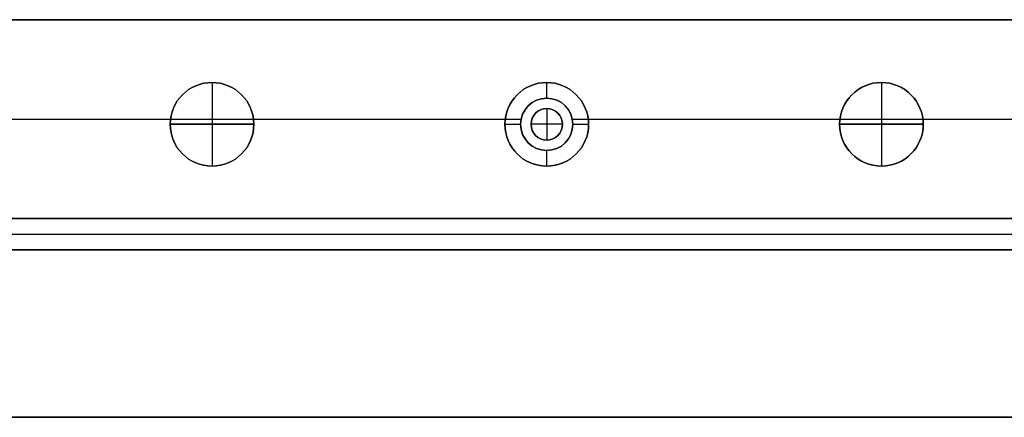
# Model space of a CAD drawing. Header units: millimetres. Extents: x -9 to 941, y -414 to 1186.
# Tile 3 of 26: x 128 to 222, y -414 to -376. Entities that reach past the tile are written whole.
import ezdxf

# ---------------------------------------------------------------- set-up
doc = ezdxf.new("R2010")
doc.units = ezdxf.units.MM
doc.header["$MEASUREMENT"] = 0

msp = doc.modelspace()

# ---------------------------------------------------------------- linework, layer by layer
for p, q in [((58.085, -376.45, -36.502), (873.735, -376.45, -36.502)), ((145.91, -382.45, -22.502), (145.91, -382.45, -0.502)), ((145.91, -382.45, -22.502), (145.91, -390.45, -22.502)), ((145.91, -382.45, 11.498), (145.91, -382.45, -0.502)), ((145.91, -382.45, 11.498), (145.91, -390.45, 11.498)), ((177.91, -383.95, -35.502), (177.91, -382.45, -35.502)), ((177.91, -382.45, -35.502), (177.91, -382.45, -72.502)), ((209.91, -382.45, -22.502), (209.91, -382.45, -0.502)), ((209.91, -382.45, -22.502), (209.91, -390.45, -22.502)), ((209.91, -382.45, 11.498), (209.91, -382.45, -0.502)), ((209.91, -382.45, 11.498), (209.91, -390.45, 11.498)), ((177.91, -383.95, -0.502), (177.91, -383.95, -35.502)), ((177.91, -384.95, 2.498), (177.91, -384.95, -0.502)), ((177.91, -384.95, 2.498), (177.91, -387.95, 2.498)), ((54.15, -385.95, -72.502), (173.941, -385.95, -72.502)), ((125.215, -385.95, -0.502), (141.941, -385.95, -0.502)), ((149.878, -385.95, -0.502), (175.46, -385.95, -0.502)), ((180.359, -385.95, -0.502), (205.941, -385.95, -0.502)), ((181.878, -385.95, -72.502), (461.941, -385.95, -72.502)), ((213.878, -385.95, -0.502), (269.941, -385.95, -0.502)), ((141.91, -386.45, -22.502), (141.91, -386.45, -0.502)), ((141.91, -386.45, -22.502), (149.91, -386.45, -22.502)), ((141.91, -386.45, 11.498), (141.91, -386.45, -0.502)), ((149.91, -386.45, 11.498), (141.91, -386.45, 11.498)), ((149.91, -386.45, -22.502), (149.91, -386.45, -0.502)), ((149.91, -386.45, 11.498), (149.91, -386.45, -0.502)), ((173.91, -386.45, -35.502), (175.41, -386.45, -35.502)), ((173.91, -386.45, -35.502), (173.91, -386.45, -72.502)), ((175.41, -386.45, -0.502), (175.41, -386.45, -35.502)), ((176.41, -386.45, 2.498), (176.41, -386.45, -0.502)), ((179.41, -386.45, 2.498), (176.41, -386.45, 2.498)), ((179.41, -386.45, 2.498), (179.41, -386.45, -0.502)), ((180.41, -386.45, -0.502), (180.41, -386.45, -35.502)), ((180.41, -386.45, -35.502), (181.91, -386.45, -35.502)), ((181.91, -386.45, -35.502), (181.91, -386.45, -72.502)), ((205.91, -386.45, -22.502), (205.91, -386.45, -0.502)), ((205.91, -386.45, -22.502), (213.91, -386.45, -22.502)), ((205.91, -386.45, 11.498), (205.91, -386.45, -0.502)), ((213.91, -386.45, 11.498), (205.91, -386.45, 11.498)), ((213.91, -386.45, -22.502), (213.91, -386.45, -0.502)), ((213.91, -386.45, 11.498), (213.91, -386.45, -0.502)), ((177.91, -387.95, 2.498), (177.91, -387.95, -0.502)), ((177.91, -390.45, -35.502), (177.91, -388.95, -35.502)), ((177.91, -388.95, -0.502), (177.91, -388.95, -35.502)), ((145.91, -390.45, -22.502), (145.91, -390.45, -0.502)), ((145.91, -390.45, 11.498), (145.91, -390.45, -0.502)), ((177.91, -390.45, -35.502), (177.91, -390.45, -72.502)), ((209.91, -390.45, -22.502), (209.91, -390.45, -0.502)), ((209.91, -390.45, 11.498), (209.91, -390.45, -0.502)), ((50.215, -395.45, -36.502), (881.605, -395.45, -36.502)), ((110.76, -395.45, -20.502), (820.76, -395.45, -20.502)), ((110.76, -396.95, -0.502), (820.76, -396.95, -0.502)), ((110.76, -396.95, -40.502), (820.76, -396.95, -40.502)), ((110.76, -398.45, -20.502), (820.76, -398.45, -20.502)), ((8.76, -414.45, 8.998), (922.91, -414.45, 8.998))]:
    msp.add_line(p, q)
for centre, radius in [((145.91, -386.45, -11.502), 4), ((145.91, -386.45, 5.498), 4), ((177.91, -386.45, -54.002), 4), ((209.91, -386.45, -11.502), 4), ((209.91, -386.45, 5.498), 4), ((177.91, -386.45, -18.002), 2.5), ((177.91, -386.45, 0.998), 1.5)]:
    msp.add_circle(centre, radius)
for centre, radius, start, end in [((145.91, -386.45, -0.502), 4, 0, 180), ((145.91, -386.45, -22.502), 4, 0, 180), ((145.91, -386.45, -0.502), 4, 0, 180), ((145.91, -386.45, 11.498), 4, 0, 180), ((177.91, -386.45, -72.502), 4, 0, 180), ((177.91, -386.45, -35.502), 4, 0, 180), ((209.91, -386.45, -0.502), 4, 0, 180), ((209.91, -386.45, -22.502), 4, 0, 180), ((209.91, -386.45, -0.502), 4, 0, 180), ((209.91, -386.45, 11.498), 4, 0, 180), ((177.91, -386.45, -0.502), 2.5, 0, 180), ((177.91, -386.45, -35.502), 2.5, 0, 180), ((177.91, -386.45, -0.502), 1.5, 0, 180), ((177.91, -386.45, 2.498), 1.5, 0, 180), ((145.91, -386.45, -0.502), 4, 180, 0), ((145.91, -386.45, -22.502), 4, 180, 0), ((145.91, -386.45, -0.502), 4, 180, 0), ((145.91, -386.45, 11.498), 4, 180, 0), ((177.91, -386.45, -72.502), 4, 180, 0), ((177.91, -386.45, -35.502), 4, 180, 0), ((177.91, -386.45, -0.502), 2.5, 180, 0), ((177.91, -386.45, -35.502), 2.5, 180, 0), ((177.91, -386.45, -0.502), 1.5, 180, 0), ((177.91, -386.45, 2.498), 1.5, 180, 0), ((209.91, -386.45, -0.502), 4, 180, 0), ((209.91, -386.45, -22.502), 4, 180, 0), ((209.91, -386.45, -0.502), 4, 180, 0), ((209.91, -386.45, 11.498), 4, 180, 0)]:
    msp.add_arc(centre, radius, start, end)
for points in [[(58.085, -376.45, -72.502), (465.91, -376.45, -72.502), (873.735, -376.45, -72.502)], [(806.605, -376.45, -0.502), (465.91, -376.45, -0.502), (125.215, -376.45, -0.502)], [(50.215, -395.45, -72.502), (465.91, -395.45, -72.502), (881.605, -395.45, -72.502)], [(820.76, -395.45, -0.502), (465.76, -395.45, -0.502), (110.76, -395.45, -0.502)], [(110.76, -395.45, -40.502), (465.76, -395.45, -40.502), (820.76, -395.45, -40.502)], [(806.605, -395.45, -0.502), (465.91, -395.45, -0.502), (125.215, -395.45, -0.502)], [(110.76, -398.45, -0.502), (465.76, -398.45, -0.502), (820.76, -398.45, -0.502)], [(820.76, -398.45, -40.502), (465.76, -398.45, -40.502), (110.76, -398.45, -40.502)], [(922.91, -414.45, -0.502), (465.835, -414.45, -0.502), (8.76, -414.45, -0.502)], [(8.76, -414.45, 18.498), (465.835, -414.45, 18.498), (922.91, -414.45, 18.498)]]:
    msp.add_open_spline(points, degree=2)

doc.saveas('drawing.dxf')
